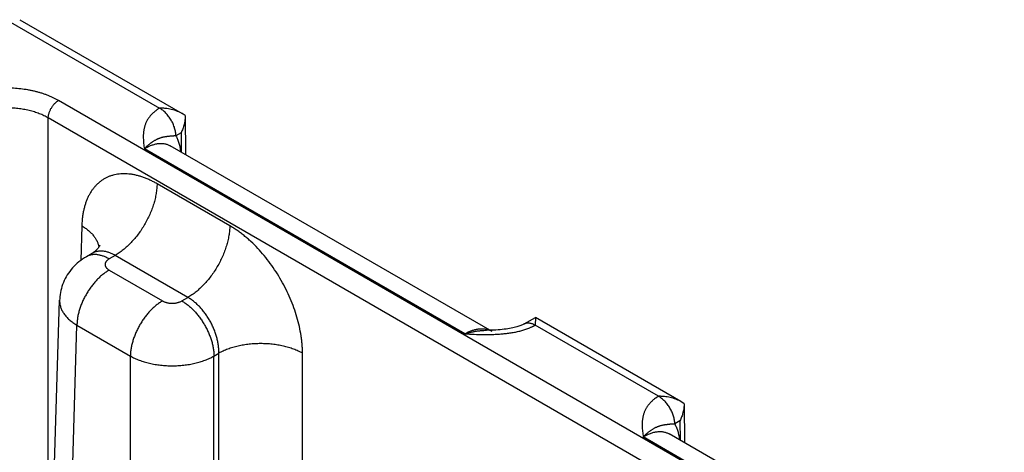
# Model space of a CAD drawing. Header units: inches. Extents: x 0 to 34, y 0 to 22.
# Tile 84 of 111: x 24.744 to 26.042, y 18.538 to 19.108. Entities that reach past the tile are written whole.
import ezdxf

# ---------------------------------------------------------------- set-up
doc = ezdxf.new("R2010")
doc.units = ezdxf.units.IN
doc.header["$LTSCALE"] = 1.87
doc.header["$MEASUREMENT"] = 0
doc.layers.get('0').update_dxf_attribs({"linetype": 'CONTINUOUS'})

msp = doc.modelspace()

# ---------------------------------------------------------------- linework, layer by layer
at = {"color": 7, "linetype": 'CONTINUOUS'}
for p, q in [((24.7289, 19.1061), (24.9282, 18.991)), ((24.7439, 19.1076), (24.9579, 18.984)), ((30.0263, 15.9806), (24.795, 19.0011)), ((24.7816, 18.2437), (24.7816, 18.9781)), ((30.0129, 15.9576), (24.7816, 18.9781)), ((24.9621, 18.9812), (24.9579, 18.984)), ((24.9621, 18.9812), (24.9625, 18.9299)), ((24.9566, 18.9586), (24.9498, 18.9545)), ((24.9566, 18.9586), (24.9568, 18.9331)), ((25.3307, 18.6936), (24.9082, 18.9375)), ((25.3665, 18.6966), (24.9424, 18.9414)), ((25.0208, 18.8361), (24.925, 18.8914)), ((24.8257, 18.8361), (24.8244, 18.7904)), ((24.8393, 18.7997), (24.8318, 18.7953)), ((24.8698, 18.797), (24.8618, 18.7923)), ((24.9657, 18.7416), (24.8698, 18.797)), ((24.8618, 18.7776), (24.9322, 18.737)), ((24.9576, 18.737), (24.9657, 18.7416)), ((24.7606, 17.5505), (24.7965, 18.738)), ((24.7835, 17.5184), (24.8193, 18.705)), ((24.8193, 18.705), (24.8898, 18.6644)), ((25.4088, 18.7068), (25.4237, 18.7151)), ((25.4237, 18.7151), (25.4234, 18.7052)), ((25.5858, 18.6113), (25.4234, 18.7051)), ((25.6155, 18.6043), (25.4237, 18.7151)), ((24.8898, 17.457), (24.8898, 18.6644)), ((25, 18.6644), (25.0064, 18.6681)), ((25, 17.457), (25, 18.6644)), ((25.0064, 17.4607), (25.0064, 18.6681)), ((25.1167, 18.4934), (25.1167, 18.6681)), ((25.6197, 18.6015), (25.6155, 18.6043)), ((25.6197, 18.6015), (25.6201, 18.5502)), ((25.6142, 18.5789), (25.6074, 18.5749)), ((25.6142, 18.5789), (25.6144, 18.5535)), ((26.0241, 18.3169), (25.6, 18.5618)), ((25.9883, 18.3139), (25.5658, 18.5578))]:
    msp.add_line(p, q, dxfattribs=at)
for points in [[(24.8495, 18.8099), (24.8495, 18.8099), (24.8494, 18.8099), (24.8494, 18.8097), (24.8493, 18.8095), (24.8491, 18.8091), (24.8488, 18.8086), (24.8484, 18.808), (24.848, 18.8073), (24.8474, 18.8065), (24.8466, 18.8057), (24.8458, 18.8047), (24.8448, 18.8037), (24.8436, 18.8027), (24.8423, 18.8016), (24.8408, 18.8006), (24.8393, 18.7997)], [(24.8318, 18.7953), (24.8293, 18.7939), (24.8268, 18.7922), (24.8243, 18.7904), (24.822, 18.7886), (24.8197, 18.7867), (24.8176, 18.7847), (24.8155, 18.7826), (24.8135, 18.7805), (24.8117, 18.7783), (24.8099, 18.776), (24.8082, 18.7737), (24.8067, 18.7713), (24.8052, 18.7689), (24.8039, 18.7665), (24.8027, 18.7639), (24.8016, 18.7614), (24.8005, 18.7588), (24.7996, 18.7562), (24.7989, 18.7535), (24.7982, 18.7508), (24.7976, 18.7481), (24.7972, 18.7454), (24.7968, 18.7426), (24.7966, 18.7399), (24.7965, 18.738)], [(25.4088, 18.7068), (25.4082, 18.7065), (25.4074, 18.7061), (25.4065, 18.7056), (25.4055, 18.7052), (25.4044, 18.7047), (25.4032, 18.7043), (25.402, 18.7038), (25.4006, 18.7033), (25.3991, 18.7029), (25.3975, 18.7024), (25.3957, 18.7019), (25.3938, 18.7015), (25.3919, 18.7011), (25.3897, 18.7006), (25.3875, 18.7003), (25.3851, 18.6999), (25.3826, 18.6996), (25.38, 18.6993), (25.3773, 18.699), (25.3745, 18.6988), (25.3715, 18.6986), (25.3685, 18.6985), (25.3654, 18.6984), (25.3622, 18.6983), (25.3592, 18.6983)]]:
    msp.add_lwpolyline(points, dxfattribs=at)
msp.add_arc((25.3542, 18.6752), 0.0247, 60.0199, 69.5545, dxfattribs=at)
for points, knots in [([(24.795, 19.0011), (24.7939, 19.0018), (24.7916, 19.003), (24.788, 19.0048), (24.7842, 19.0065), (24.7803, 19.0081), (24.7763, 19.0096), (24.7721, 19.0109), (24.7679, 19.0122), (24.7635, 19.0133), (24.7591, 19.0143), (24.7531, 19.0154), (24.7453, 19.0165), (24.7359, 19.0173), (24.7264, 19.0176), (24.7169, 19.0173), (24.7091, 19.0167), (24.7029, 19.0159), (24.6983, 19.0151), (24.6938, 19.0143), (24.6893, 19.0133), (24.685, 19.0122), (24.6807, 19.0109), (24.6766, 19.0096), (24.6726, 19.0081), (24.6687, 19.0065), (24.6649, 19.0048), (24.6613, 19.003), (24.659, 19.0018), (24.6579, 19.0011)], [0, 0, 0, 0, 0.027598, 0.055845, 0.084718, 0.11419, 0.144228, 0.174796, 0.205857, 0.237368, 0.269286, 0.301564, 0.367002, 0.433285, 0.499996, 0.566708, 0.632991, 0.665845, 0.698436, 0.730714, 0.762632, 0.794143, 0.825204, 0.855772, 0.88581, 0.915282, 0.944155, 0.972402, 1, 1, 1, 1]), ([(24.7816, 18.9781), (24.7816, 18.9786), (24.7816, 18.9797), (24.7819, 18.9813), (24.7822, 18.9829), (24.7827, 18.9846), (24.7832, 18.9863), (24.7839, 18.9879), (24.7847, 18.9896), (24.7856, 18.9912), (24.7866, 18.9928), (24.7876, 18.9943), (24.7887, 18.9957), (24.7899, 18.997), (24.7911, 18.9982), (24.7924, 18.9993), (24.7937, 19.0003), (24.7946, 19.0008), (24.795, 19.0011)], [0, 0, 0, 0, 0.056204, 0.114845, 0.175678, 0.238408, 0.302694, 0.368167, 0.43443, 0.501074, 0.56768, 0.633831, 0.69912, 0.763155, 0.825569, 0.886031, 0.944252, 1, 1, 1, 1]), ([(24.7816, 18.9781), (24.7797, 18.9792), (24.7769, 18.9807), (24.7729, 18.9825), (24.7687, 18.9842), (24.7632, 18.9861), (24.7562, 18.988), (24.749, 18.9895), (24.7416, 18.9906), (24.7341, 18.9912), (24.7264, 18.9915), (24.7188, 18.9912), (24.7112, 18.9906), (24.7038, 18.9895), (24.6966, 18.988), (24.6897, 18.9861), (24.6842, 18.9842), (24.68, 18.9825), (24.676, 18.9807), (24.6731, 18.9792), (24.6713, 18.9781)], [0, 0, 0, 0, 0.055904, 0.084803, 0.114294, 0.174913, 0.23748, 0.301656, 0.36707, 0.433323, 0.5, 0.566677, 0.63293, 0.698344, 0.76252, 0.825087, 0.885706, 0.915197, 0.944096, 1, 1, 1, 1]), ([(24.9282, 18.991), (24.9278, 18.9908), (24.9271, 18.9904), (24.9261, 18.9897), (24.9251, 18.9891), (24.9238, 18.9882), (24.9223, 18.987), (24.9206, 18.9855), (24.919, 18.984), (24.9174, 18.9825), (24.9161, 18.9809), (24.9148, 18.9793), (24.9136, 18.9777), (24.9125, 18.976), (24.9116, 18.9744), (24.9107, 18.9727), (24.9099, 18.9709), (24.9093, 18.9692), (24.9087, 18.9675), (24.9082, 18.9657), (24.9078, 18.964), (24.9075, 18.9622), (24.9072, 18.9605), (24.907, 18.9587), (24.9069, 18.9569), (24.9068, 18.9546), (24.9068, 18.9516), (24.907, 18.9481), (24.9073, 18.9446), (24.9077, 18.9411), (24.908, 18.9387), (24.9082, 18.9375)], [0, 0, 0, 0, 0.020016, 0.039778, 0.059278, 0.078527, 0.116295, 0.153104, 0.188991, 0.223998, 0.258173, 0.291572, 0.324253, 0.356281, 0.38772, 0.418636, 0.449095, 0.47916, 0.508893, 0.538353, 0.567591, 0.596655, 0.62559, 0.654432, 0.683213, 0.711959, 0.76942, 0.826933, 0.884543, 0.942245, 1, 1, 1, 1]), ([(24.9579, 18.984), (24.9568, 18.9846), (24.9546, 18.9858), (24.9511, 18.9872), (24.9475, 18.9885), (24.9437, 18.9894), (24.9399, 18.9902), (24.9367, 18.9906), (24.9341, 18.9908), (24.9321, 18.991), (24.9301, 18.991), (24.9288, 18.991), (24.9282, 18.991)], [0, 0, 0, 0, 0.120791, 0.243393, 0.36745, 0.492654, 0.618735, 0.745456, 0.808995, 0.872615, 0.936292, 1, 1, 1, 1]), ([(24.9498, 18.9545), (24.9498, 18.9554), (24.9497, 18.957), (24.9494, 18.9596), (24.9489, 18.9622), (24.9482, 18.9649), (24.9473, 18.9675), (24.9462, 18.9702), (24.9449, 18.9728), (24.9435, 18.9754), (24.942, 18.9779), (24.9403, 18.9802), (24.9385, 18.9825), (24.9366, 18.9846), (24.9346, 18.9865), (24.9325, 18.9882), (24.9304, 18.9897), (24.929, 18.9906), (24.9283, 18.991)], [0, 0, 0, 0, 0.055737, 0.113935, 0.174368, 0.236755, 0.300765, 0.366035, 0.432174, 0.498773, 0.565415, 0.631682, 0.697162, 0.761461, 0.824209, 0.885067, 0.943744, 1, 1, 1, 1]), ([(24.9621, 18.9809), (24.9621, 18.98), (24.962, 18.9781), (24.9618, 18.9752), (24.9613, 18.9723), (24.9606, 18.9695), (24.9598, 18.9667), (24.9589, 18.9639), (24.9578, 18.9612), (24.957, 18.9595), (24.9566, 18.9586)], [0, 0, 0, 0, 0.123766, 0.248167, 0.373058, 0.498295, 0.623742, 0.749264, 0.874729, 1, 1, 1, 1]), ([(24.9498, 18.9545), (24.9492, 18.9545), (24.9484, 18.9545), (24.9473, 18.9544), (24.9465, 18.9543), (24.9458, 18.9543), (24.945, 18.9542), (24.9443, 18.9542), (24.9436, 18.9541), (24.9429, 18.954), (24.9421, 18.954), (24.941, 18.9539), (24.9398, 18.9537), (24.9385, 18.9536), (24.9374, 18.9534), (24.9362, 18.9533), (24.935, 18.9531), (24.9339, 18.9529), (24.9327, 18.9526), (24.9315, 18.9523), (24.9304, 18.952), (24.9292, 18.9516), (24.928, 18.9512), (24.9267, 18.9507), (24.9257, 18.9502), (24.9249, 18.9499), (24.9241, 18.9495), (24.923, 18.9489), (24.9217, 18.9482), (24.9204, 18.9474), (24.9191, 18.9466), (24.918, 18.9459), (24.9171, 18.9452), (24.9162, 18.9446), (24.915, 18.9437), (24.9137, 18.9426), (24.9125, 18.9416), (24.9116, 18.9408), (24.9107, 18.94), (24.9096, 18.9389), (24.9086, 18.938), (24.9082, 18.9375)], [0, 0, 0, 0, 0.036791, 0.05426, 0.071164, 0.087544, 0.103436, 0.118881, 0.13392, 0.14859, 0.162927, 0.19074, 0.217628, 0.243831, 0.269564, 0.295023, 0.320383, 0.345797, 0.371403, 0.397327, 0.423683, 0.45057, 0.478078, 0.506279, 0.535246, 0.550042, 0.565057, 0.595757, 0.62738, 0.659967, 0.693561, 0.728193, 0.745896, 0.763857, 0.800567, 0.838345, 0.877194, 0.897012, 0.917088, 0.958023, 1, 1, 1, 1]), ([(24.9498, 18.9545), (24.9502, 18.9538), (24.951, 18.9523), (24.9521, 18.95), (24.953, 18.9475), (24.9538, 18.9449), (24.9545, 18.9423), (24.9553, 18.9385), (24.9558, 18.9356), (24.9559, 18.9336)], [0, 0, 0, 0, 0.114129, 0.231101, 0.351087, 0.474231, 0.600641, 0.73039, 1, 1, 1, 1]), ([(24.9082, 18.9375), (24.9086, 18.9378), (24.9094, 18.9382), (24.9105, 18.9389), (24.9117, 18.9395), (24.9129, 18.9401), (24.9141, 18.9407), (24.9157, 18.9414), (24.9176, 18.9421), (24.9199, 18.9429), (24.9222, 18.9436), (24.9245, 18.9441), (24.9267, 18.9444), (24.9288, 18.9446), (24.931, 18.9446), (24.933, 18.9444), (24.9351, 18.9442), (24.937, 18.9437), (24.9389, 18.9431), (24.9407, 18.9424), (24.9418, 18.9418), (24.9424, 18.9414)], [0, 0, 0, 0, 0.03817, 0.075849, 0.112998, 0.149638, 0.185777, 0.221407, 0.291136, 0.358852, 0.424593, 0.488421, 0.550425, 0.610718, 0.669443, 0.726767, 0.782885, 0.838018, 0.892407, 0.946311, 1, 1, 1, 1]), ([(24.925, 18.8914), (24.9234, 18.8923), (24.9203, 18.894), (24.9156, 18.8963), (24.9108, 18.8984), (24.9062, 18.9002), (24.9015, 18.9016), (24.8969, 18.9028), (24.8924, 18.9037), (24.8879, 18.9043), (24.8836, 18.9046), (24.8793, 18.9046), (24.8751, 18.9043), (24.871, 18.9037), (24.8671, 18.9028), (24.8633, 18.9016), (24.8596, 18.9001), (24.8561, 18.8983), (24.8527, 18.8963), (24.8495, 18.8939), (24.8465, 18.8913), (24.8436, 18.8884), (24.841, 18.8853), (24.8385, 18.8819), (24.8363, 18.8782), (24.8342, 18.8744), (24.8324, 18.8703), (24.8308, 18.8659), (24.8294, 18.8614), (24.8282, 18.8567), (24.8272, 18.8518), (24.8265, 18.8467), (24.826, 18.8414), (24.8258, 18.8379), (24.8257, 18.8361)], [0, 0, 0, 0, 0.037315, 0.073712, 0.109185, 0.143732, 0.177363, 0.210096, 0.24196, 0.272995, 0.303253, 0.332796, 0.361699, 0.390049, 0.417941, 0.445481, 0.472783, 0.499964, 0.527146, 0.554449, 0.581992, 0.609888, 0.638241, 0.66715, 0.696698, 0.726962, 0.758003, 0.789873, 0.822612, 0.856248, 0.890801, 0.926279, 0.962681, 1, 1, 1, 1]), ([(24.925, 18.8914), (24.9249, 18.8893), (24.9247, 18.8849), (24.9238, 18.8783), (24.9224, 18.8716), (24.9206, 18.8647), (24.9182, 18.8578), (24.9154, 18.8509), (24.9122, 18.8442), (24.9085, 18.8375), (24.9046, 18.8311), (24.9002, 18.825), (24.8956, 18.8192), (24.8908, 18.8138), (24.8858, 18.8088), (24.8814, 18.805), (24.8779, 18.8023), (24.8744, 18.7998), (24.8717, 18.7981), (24.8698, 18.797)], [0, 0, 0, 0, 0.056204, 0.114844, 0.175676, 0.238405, 0.302691, 0.368163, 0.434426, 0.501069, 0.567674, 0.633825, 0.699113, 0.763148, 0.825561, 0.886022, 0.915434, 0.944253, 1, 1, 1, 1]), ([(24.8257, 18.8361), (24.8273, 18.8351), (24.8303, 18.8332), (24.8344, 18.83), (24.8381, 18.8266), (24.8413, 18.8231), (24.8435, 18.82), (24.8449, 18.8174), (24.8459, 18.8155), (24.8467, 18.8136), (24.8474, 18.8117), (24.8479, 18.8097), (24.8482, 18.8084), (24.8483, 18.8078)], [0, 0, 0, 0, 0.146511, 0.286391, 0.419591, 0.546272, 0.666835, 0.725046, 0.782, 0.837822, 0.892655, 0.946657, 1, 1, 1, 1]), ([(25.0208, 18.8361), (25.0208, 18.8339), (25.0205, 18.8296), (25.0197, 18.823), (25.0183, 18.8162), (25.0164, 18.8094), (25.0141, 18.8025), (25.0113, 18.7956), (25.008, 18.7888), (25.0044, 18.7822), (25.0004, 18.7758), (24.9961, 18.7696), (24.9915, 18.7639), (24.9867, 18.7584), (24.9816, 18.7535), (24.9773, 18.7497), (24.9737, 18.7469), (24.9702, 18.7444), (24.9675, 18.7427), (24.9657, 18.7416)], [0, 0, 0, 0, 0.056204, 0.114844, 0.175676, 0.238405, 0.302691, 0.368163, 0.434426, 0.501069, 0.567674, 0.633825, 0.699113, 0.763148, 0.825561, 0.886022, 0.915434, 0.944253, 1, 1, 1, 1]), ([(25.1167, 18.6681), (25.1167, 18.6699), (25.1166, 18.6737), (25.1163, 18.6795), (25.1157, 18.6853), (25.1146, 18.6933), (25.1127, 18.7034), (25.1095, 18.7156), (25.1055, 18.7279), (25.1007, 18.7402), (25.0951, 18.7522), (25.0888, 18.764), (25.0819, 18.7754), (25.0744, 18.7863), (25.0663, 18.7967), (25.0578, 18.8063), (25.0504, 18.8137), (25.0443, 18.8192), (25.0397, 18.823), (25.035, 18.8267), (25.0303, 18.8301), (25.0256, 18.8332), (25.0224, 18.8351), (25.0208, 18.8361)], [0, 0, 0, 0, 0.027978, 0.056571, 0.085757, 0.115506, 0.176553, 0.239429, 0.3038, 0.3693, 0.43554, 0.502116, 0.568618, 0.634637, 0.699775, 0.763649, 0.825903, 0.856324, 0.886224, 0.91557, 0.94433, 0.972481, 1, 1, 1, 1]), ([(24.8618, 18.7923), (24.8604, 18.7931), (24.8584, 18.7942), (24.8556, 18.7954), (24.8529, 18.7964), (24.8502, 18.7972), (24.8475, 18.7977), (24.8456, 18.798), (24.8436, 18.7981), (24.8418, 18.7981), (24.84, 18.798), (24.8382, 18.7977), (24.8365, 18.7973), (24.8348, 18.7968), (24.8333, 18.7961), (24.8323, 18.7956), (24.8318, 18.7953)], [0, 0, 0, 0, 0.148542, 0.219948, 0.289419, 0.422584, 0.486421, 0.548509, 0.608954, 0.667885, 0.725458, 0.781853, 0.837273, 0.891942, 0.9461, 1, 1, 1, 1]), ([(24.8698, 18.797), (24.8685, 18.7978), (24.8664, 18.7989), (24.8636, 18.8001), (24.8615, 18.8008), (24.8595, 18.8015), (24.8575, 18.802), (24.8555, 18.8023), (24.8535, 18.8026), (24.8515, 18.8027), (24.8496, 18.8027), (24.8478, 18.8025), (24.846, 18.8022), (24.8442, 18.8018), (24.8425, 18.8012), (24.8409, 18.8005), (24.8398, 18.8), (24.8393, 18.7997)], [0, 0, 0, 0, 0.14636, 0.21686, 0.285562, 0.352491, 0.417693, 0.481233, 0.543198, 0.6037, 0.66287, 0.720865, 0.777862, 0.834056, 0.889659, 0.944896, 1, 1, 1, 1]), ([(24.8618, 18.7923), (24.8614, 18.7921), (24.8606, 18.7916), (24.8595, 18.7908), (24.8588, 18.7901), (24.8582, 18.7894), (24.8578, 18.7888), (24.8573, 18.788), (24.8569, 18.7872), (24.8567, 18.7865), (24.8566, 18.786), (24.8565, 18.7855), (24.8565, 18.785), (24.8565, 18.7845), (24.8566, 18.784), (24.8567, 18.7835), (24.8569, 18.7828), (24.8573, 18.782), (24.8578, 18.7812), (24.8582, 18.7805), (24.8588, 18.7799), (24.8595, 18.7792), (24.8606, 18.7784), (24.8614, 18.7779), (24.8618, 18.7776)], [0, 0, 0, 0, 0.074282, 0.144711, 0.211305, 0.24323, 0.274281, 0.333946, 0.390901, 0.418618, 0.445958, 0.473044, 0.5, 0.526956, 0.554042, 0.581382, 0.609099, 0.666054, 0.725719, 0.75677, 0.788695, 0.855289, 0.925718, 1, 1, 1, 1]), ([(24.8618, 18.7776), (24.8604, 18.7768), (24.8576, 18.7751), (24.8535, 18.772), (24.8495, 18.7686), (24.8456, 18.7647), (24.8419, 18.7606), (24.8384, 18.7561), (24.8351, 18.7514), (24.832, 18.7465), (24.8292, 18.7414), (24.8267, 18.7361), (24.8246, 18.7309), (24.8227, 18.7256), (24.8213, 18.7203), (24.8202, 18.7151), (24.8196, 18.71), (24.8194, 18.7067), (24.8193, 18.705)], [0, 0, 0, 0, 0.055748, 0.113969, 0.174431, 0.236845, 0.30088, 0.366169, 0.43232, 0.498926, 0.56557, 0.631833, 0.697306, 0.761592, 0.824322, 0.885155, 0.943796, 1, 1, 1, 1]), ([(25.0064, 18.6681), (25.0065, 18.6697), (25.0064, 18.6731), (25.0059, 18.6783), (25.005, 18.6836), (25.0037, 18.6889), (25.002, 18.6943), (25, 18.6997), (24.9977, 18.705), (24.995, 18.7102), (24.992, 18.7152), (24.9888, 18.7199), (24.9854, 18.7244), (24.9817, 18.7287), (24.9779, 18.7325), (24.9739, 18.736), (24.9699, 18.7391), (24.9671, 18.7408), (24.9657, 18.7416)], [0, 0, 0, 0, 0.057025, 0.11632, 0.177647, 0.240716, 0.3052, 0.37074, 0.436955, 0.50345, 0.569826, 0.635684, 0.700637, 0.764313, 0.826371, 0.886503, 0.944448, 1, 1, 1, 1]), ([(24.7965, 18.738), (24.7965, 18.7372), (24.7965, 18.7357), (24.7968, 18.7335), (24.7972, 18.7312), (24.7978, 18.729), (24.7986, 18.7267), (24.7996, 18.7245), (24.8008, 18.7224), (24.8022, 18.7202), (24.8037, 18.7181), (24.8061, 18.7153), (24.8088, 18.7127), (24.8117, 18.7102), (24.815, 18.7078), (24.8176, 18.7061), (24.8193, 18.705)], [0, 0, 0, 0, 0.05373, 0.107707, 0.162196, 0.217446, 0.27369, 0.331141, 0.389984, 0.45038, 0.512462, 0.576337, 0.709709, 0.779346, 0.850956, 1, 1, 1, 1]), ([(24.9322, 18.737), (24.9308, 18.7362), (24.928, 18.7344), (24.9239, 18.7314), (24.9199, 18.7279), (24.916, 18.7241), (24.9123, 18.7199), (24.9088, 18.7155), (24.9055, 18.7107), (24.9024, 18.7058), (24.8996, 18.7007), (24.8971, 18.6955), (24.895, 18.6902), (24.8932, 18.6849), (24.8917, 18.6796), (24.8906, 18.6744), (24.89, 18.6693), (24.8898, 18.666), (24.8898, 18.6644)], [0, 0, 0, 0, 0.055748, 0.113969, 0.174431, 0.236845, 0.30088, 0.366169, 0.43232, 0.498926, 0.56557, 0.631833, 0.697306, 0.761592, 0.824322, 0.885155, 0.943796, 1, 1, 1, 1]), ([(24.9322, 18.737), (24.9326, 18.7367), (24.9335, 18.7363), (24.9349, 18.7357), (24.9364, 18.7352), (24.938, 18.7347), (24.9397, 18.7344), (24.9414, 18.7341), (24.9431, 18.734), (24.9449, 18.7339), (24.9467, 18.734), (24.9484, 18.7341), (24.9501, 18.7344), (24.9518, 18.7347), (24.9534, 18.7352), (24.9549, 18.7357), (24.9563, 18.7363), (24.9572, 18.7367), (24.9576, 18.737)], [0, 0, 0, 0, 0.055839, 0.11418, 0.174783, 0.237353, 0.301548, 0.366992, 0.433282, 0.5, 0.566718, 0.633008, 0.698452, 0.762647, 0.825217, 0.88582, 0.944161, 1, 1, 1, 1]), ([(24.9576, 18.737), (24.959, 18.7362), (24.9618, 18.7344), (24.9659, 18.7314), (24.9699, 18.7279), (24.9738, 18.7241), (24.9775, 18.7199), (24.981, 18.7155), (24.9843, 18.7107), (24.9874, 18.7058), (24.9902, 18.7007), (24.9927, 18.6955), (24.9948, 18.6902), (24.9967, 18.6849), (24.9981, 18.6796), (24.9992, 18.6744), (24.9998, 18.6693), (25, 18.666), (25, 18.6644)], [0, 0, 0, 0, 0.055748, 0.113969, 0.174431, 0.236845, 0.30088, 0.366169, 0.43232, 0.498926, 0.56557, 0.631833, 0.697306, 0.761592, 0.824322, 0.885155, 0.943796, 1, 1, 1, 1]), ([(25.3307, 18.6936), (25.3348, 18.6934), (25.3429, 18.693), (25.3552, 18.6927), (25.3643, 18.6928), (25.3705, 18.693), (25.3735, 18.6931), (25.3765, 18.6933), (25.3796, 18.6936), (25.3826, 18.6939), (25.3866, 18.6943), (25.3915, 18.695), (25.3974, 18.696), (25.4031, 18.6973), (25.4085, 18.6988), (25.413, 18.7003), (25.4159, 18.7015), (25.4176, 18.7022), (25.4188, 18.7028), (25.42, 18.7033), (25.4212, 18.7039), (25.4223, 18.7045), (25.423, 18.7049), (25.4234, 18.7051)], [0, 0, 0, 0, 0.129267, 0.258658, 0.388097, 0.420423, 0.452714, 0.484956, 0.517131, 0.549221, 0.581203, 0.644743, 0.707528, 0.769295, 0.829747, 0.888565, 0.917263, 0.931415, 0.94543, 0.959303, 0.973028, 0.986594, 1, 1, 1, 1]), ([(25.4088, 18.7068), (25.4091, 18.707), (25.4096, 18.7072), (25.4104, 18.7075), (25.4112, 18.7078), (25.412, 18.708), (25.4128, 18.7081), (25.414, 18.7081), (25.4156, 18.7081), (25.4175, 18.7077), (25.4195, 18.7071), (25.4214, 18.7063), (25.4228, 18.7055), (25.4234, 18.7052)], [0, 0, 0, 0, 0.053721, 0.107706, 0.162213, 0.217487, 0.273757, 0.33123, 0.450425, 0.576322, 0.709682, 0.85089, 1, 1, 1, 1]), ([(25.3628, 18.6983), (25.3622, 18.6985), (25.3611, 18.6989), (25.3593, 18.6994), (25.3575, 18.6997), (25.3556, 18.6999), (25.3537, 18.7), (25.3511, 18.7), (25.3477, 18.6997), (25.3435, 18.6988), (25.3393, 18.6975), (25.335, 18.6958), (25.3321, 18.6943), (25.3307, 18.6936)], [0, 0, 0, 0, 0.053874, 0.108377, 0.163667, 0.21989, 0.277177, 0.335645, 0.456465, 0.583031, 0.715729, 0.854727, 1, 1, 1, 1]), ([(25.3307, 18.6936), (25.3319, 18.6939), (25.3337, 18.6945), (25.3361, 18.6952), (25.3379, 18.6956), (25.3397, 18.6961), (25.3415, 18.6965), (25.3433, 18.6968), (25.3451, 18.6971), (25.3469, 18.6974), (25.3487, 18.6976), (25.3505, 18.6978), (25.3528, 18.698), (25.3557, 18.6982), (25.3581, 18.6983), (25.3592, 18.6983)], [0, 0, 0, 0, 0.130322, 0.1949, 0.25907, 0.322829, 0.386199, 0.449192, 0.511811, 0.574048, 0.635896, 0.697388, 0.758552, 0.879912, 1, 1, 1, 1]), ([(25.1167, 18.6681), (25.1158, 18.6686), (25.1139, 18.6696), (25.111, 18.6709), (25.108, 18.6723), (25.1038, 18.6739), (25.0983, 18.6757), (25.0914, 18.6776), (25.0842, 18.679), (25.0768, 18.68), (25.0692, 18.6806), (25.0616, 18.6808), (25.0539, 18.6806), (25.0464, 18.68), (25.039, 18.679), (25.0318, 18.6776), (25.0249, 18.6757), (25.0194, 18.6739), (25.0151, 18.6723), (25.0121, 18.6709), (25.0092, 18.6696), (25.0073, 18.6686), (25.0064, 18.6681)], [0, 0, 0, 0, 0.027447, 0.055573, 0.084353, 0.113757, 0.174287, 0.236862, 0.301125, 0.366684, 0.43312, 0.5, 0.56688, 0.633316, 0.698875, 0.763138, 0.825713, 0.886243, 0.915647, 0.944427, 0.972553, 1, 1, 1, 1]), ([(24.8898, 18.6644), (24.8916, 18.6633), (24.8945, 18.6619), (24.8985, 18.6601), (24.9027, 18.6585), (24.9082, 18.6566), (24.9151, 18.6548), (24.9223, 18.6533), (24.9297, 18.6523), (24.9373, 18.6517), (24.9449, 18.6515), (24.9525, 18.6517), (24.9601, 18.6523), (24.9675, 18.6533), (24.9747, 18.6548), (24.9816, 18.6566), (24.9871, 18.6585), (24.9913, 18.6601), (24.9953, 18.6619), (24.9982, 18.6633), (25, 18.6644)], [0, 0, 0, 0, 0.055627, 0.08443, 0.11385, 0.174398, 0.236972, 0.30122, 0.366753, 0.433157, 0.499999, 0.566842, 0.633246, 0.698779, 0.763027, 0.825602, 0.88615, 0.91557, 0.944373, 1, 1, 1, 1]), ([(25.5858, 18.6113), (25.5854, 18.6111), (25.5847, 18.6107), (25.5837, 18.6101), (25.5827, 18.6094), (25.5815, 18.6085), (25.5799, 18.6073), (25.5782, 18.6058), (25.5766, 18.6043), (25.5751, 18.6028), (25.5737, 18.6012), (25.5724, 18.5996), (25.5712, 18.598), (25.5701, 18.5963), (25.5692, 18.5947), (25.5683, 18.593), (25.5675, 18.5913), (25.5669, 18.5895), (25.5663, 18.5878), (25.5658, 18.586), (25.5654, 18.5843), (25.5651, 18.5825), (25.5648, 18.5808), (25.5646, 18.579), (25.5645, 18.5772), (25.5644, 18.5749), (25.5644, 18.5719), (25.5646, 18.5684), (25.5649, 18.5649), (25.5653, 18.5614), (25.5656, 18.559), (25.5658, 18.5578)], [0, 0, 0, 0, 0.020016, 0.039778, 0.059278, 0.078527, 0.116295, 0.153104, 0.188991, 0.223998, 0.258173, 0.291572, 0.324253, 0.356281, 0.38772, 0.418636, 0.449095, 0.47916, 0.508893, 0.538353, 0.567591, 0.596655, 0.62559, 0.654432, 0.683213, 0.711959, 0.76942, 0.826933, 0.884543, 0.942245, 1, 1, 1, 1]), ([(25.6155, 18.6043), (25.6145, 18.6049), (25.6122, 18.6061), (25.6087, 18.6075), (25.6051, 18.6088), (25.6013, 18.6097), (25.5975, 18.6105), (25.5943, 18.6109), (25.5917, 18.6111), (25.5897, 18.6113), (25.5878, 18.6113), (25.5864, 18.6113), (25.5858, 18.6113)], [0, 0, 0, 0, 0.120791, 0.243393, 0.36745, 0.492654, 0.618735, 0.745456, 0.808995, 0.872615, 0.936292, 1, 1, 1, 1]), ([(25.6074, 18.5749), (25.6074, 18.5757), (25.6073, 18.5773), (25.607, 18.5799), (25.6065, 18.5825), (25.6058, 18.5852), (25.6049, 18.5878), (25.6038, 18.5905), (25.6026, 18.5931), (25.6011, 18.5957), (25.5996, 18.5982), (25.5979, 18.6005), (25.5961, 18.6028), (25.5942, 18.6049), (25.5922, 18.6068), (25.5901, 18.6085), (25.588, 18.6101), (25.5866, 18.6109), (25.5859, 18.6113)], [0, 0, 0, 0, 0.055737, 0.113935, 0.174368, 0.236755, 0.300765, 0.366035, 0.432174, 0.498773, 0.565415, 0.631682, 0.697162, 0.761461, 0.824209, 0.885067, 0.943744, 1, 1, 1, 1]), ([(25.6197, 18.6013), (25.6197, 18.6003), (25.6196, 18.5984), (25.6194, 18.5955), (25.6189, 18.5926), (25.6182, 18.5898), (25.6174, 18.587), (25.6165, 18.5842), (25.6154, 18.5815), (25.6146, 18.5798), (25.6142, 18.5789)], [0, 0, 0, 0, 0.123766, 0.248167, 0.373058, 0.498295, 0.623742, 0.749264, 0.874729, 1, 1, 1, 1]), ([(25.6074, 18.5749), (25.6068, 18.5748), (25.606, 18.5748), (25.6049, 18.5747), (25.6041, 18.5746), (25.6034, 18.5746), (25.6026, 18.5745), (25.6019, 18.5745), (25.6012, 18.5744), (25.6005, 18.5744), (25.5997, 18.5743), (25.5986, 18.5742), (25.5974, 18.574), (25.5962, 18.5739), (25.595, 18.5738), (25.5938, 18.5736), (25.5926, 18.5734), (25.5915, 18.5732), (25.5903, 18.5729), (25.5891, 18.5726), (25.588, 18.5723), (25.5868, 18.5719), (25.5856, 18.5715), (25.5844, 18.571), (25.5833, 18.5705), (25.5825, 18.5702), (25.5817, 18.5698), (25.5806, 18.5692), (25.5793, 18.5685), (25.578, 18.5677), (25.5767, 18.5669), (25.5756, 18.5662), (25.5747, 18.5655), (25.5738, 18.5649), (25.5727, 18.564), (25.5713, 18.5629), (25.5702, 18.5619), (25.5692, 18.5611), (25.5683, 18.5603), (25.5672, 18.5592), (25.5663, 18.5583), (25.5658, 18.5578)], [0, 0, 0, 0, 0.036791, 0.05426, 0.071164, 0.087544, 0.103436, 0.118881, 0.13392, 0.14859, 0.162927, 0.19074, 0.217628, 0.243831, 0.269564, 0.295023, 0.320383, 0.345797, 0.371403, 0.397327, 0.423683, 0.45057, 0.478078, 0.506279, 0.535246, 0.550042, 0.565057, 0.595757, 0.62738, 0.659967, 0.693561, 0.728193, 0.745896, 0.763857, 0.800567, 0.838345, 0.877194, 0.897012, 0.917088, 0.958023, 1, 1, 1, 1]), ([(25.6074, 18.5749), (25.6078, 18.5741), (25.6086, 18.5726), (25.6097, 18.5703), (25.6106, 18.5678), (25.6114, 18.5652), (25.6121, 18.5626), (25.613, 18.5588), (25.6134, 18.5559), (25.6136, 18.5539)], [0, 0, 0, 0, 0.114129, 0.231101, 0.351087, 0.474231, 0.600641, 0.73039, 1, 1, 1, 1]), ([(25.5658, 18.5578), (25.5662, 18.5581), (25.567, 18.5585), (25.5682, 18.5592), (25.5693, 18.5598), (25.5705, 18.5604), (25.5717, 18.561), (25.5733, 18.5617), (25.5752, 18.5624), (25.5775, 18.5632), (25.5798, 18.5639), (25.5821, 18.5644), (25.5843, 18.5647), (25.5865, 18.5649), (25.5886, 18.5649), (25.5907, 18.5648), (25.5927, 18.5645), (25.5946, 18.564), (25.5965, 18.5634), (25.5983, 18.5627), (25.5994, 18.5621), (25.6, 18.5618)], [0, 0, 0, 0, 0.03817, 0.075849, 0.112998, 0.149638, 0.185777, 0.221407, 0.291136, 0.358852, 0.424593, 0.488421, 0.550425, 0.610718, 0.669443, 0.726767, 0.782885, 0.838018, 0.892407, 0.946311, 1, 1, 1, 1])]:
    msp.add_open_spline(points, degree=3, knots=knots, dxfattribs=at)

doc.saveas('drawing.dxf')
